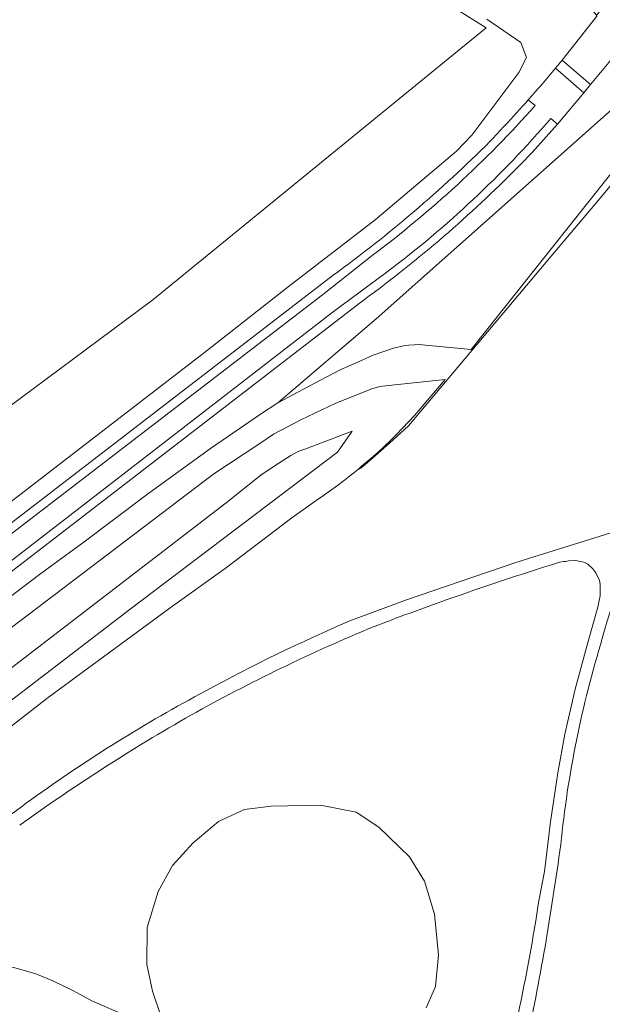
# Model space of a CAD drawing. Extents: x 184422 to 188298, y 343471 to 350189.
# Tile 223 of 256: x 186469 to 186554, y 347754 to 347897. Entities that reach past the tile are written whole.
import ezdxf

# ---------------------------------------------------------------- set-up
doc = ezdxf.new("R2010")
doc.units = 0
for name, color, linetype, lineweight in [('B-WA-GR-BOUWLAND-GV', 252, 'Continuous', 13), ('B-WA-GR-GRAS-GV', 252, 'Continuous', 13), ('B-WA-GW-TALUD_KRUIN-G', 252, 'Continuous', 18), ('B-WA-OG-TERREIN_CULTUURSCHEIDING-GV', 252, 'Continuous', 18), ('B-WA-OG-TERREIN_ONBEGROEID-GV', 252, 'Continuous', 18), ('B-WA-OG-WEG-GV', 252, 'Continuous', 18), ('B-WA-VH-ONVERHARD-GV', 252, 'Continuous', 18), ('B-WA-VH-VERHARDING_ASFALT-GV', 252, 'Continuous', 18)]:
    doc.layers.add(name, color=color, linetype=linetype, lineweight=lineweight)

msp = doc.modelspace()

# ---------------------------------------------------------------- linework, layer by layer
at = {"layer": 'B-WA-GR-BOUWLAND-GV', "flags": 128}
msp.add_lwpolyline([(186396.079, 347779.65), (186404.423, 347787.269), (186414.311, 347796.716), (186420.904, 347803.014), (186432.359, 347814.275), (186446.489, 347824.812), (186488.675, 347856.159), (186536.868, 347895.53), (186524.683, 347903.164)], dxfattribs=at)
msp.add_lwpolyline([(186396.079, 347779.65), (186404.423, 347787.269), (186414.311, 347796.716), (186420.904, 347803.014), (186432.359, 347814.275), (186446.489, 347824.812), (186488.675, 347856.159), (186536.868, 347895.53), (186524.683, 347903.164)], dxfattribs=at)
msp.add_lwpolyline([(186396.079, 347779.65), (186404.423, 347787.269), (186414.311, 347796.716), (186420.904, 347803.014), (186432.359, 347814.275), (186446.489, 347824.812), (186488.675, 347856.159), (186536.868, 347895.53), (186524.683, 347903.164)], dxfattribs=at)
at = {"layer": 'B-WA-GR-GRAS-GV', "flags": 128}
msp.add_lwpolyline([(186560.721, 347881.676), (186559.663, 347881.676), (186555.545, 347884.136), (186520.999, 347853.388), (186506.775, 347841.244), (186509.765, 347842.839), (186511.922, 347844), (186515.847, 347846.081), (186517.975, 347846.99), (186520.534, 347848.124), (186523.501, 347849.13), (186525.193, 347849.537), (186525.683, 347849.596), (186526.485, 347849.656), (186527.245, 347849.678), (186528.139, 347849.585), (186534.708, 347848.95)], close=True, dxfattribs=at)
msp.add_lwpolyline([(186560.721, 347881.676), (186559.663, 347881.676), (186555.545, 347884.136), (186520.999, 347853.388), (186506.775, 347841.244), (186509.765, 347842.839), (186511.922, 347844), (186515.847, 347846.081), (186517.975, 347846.99), (186520.534, 347848.124), (186523.501, 347849.13), (186525.193, 347849.537), (186525.683, 347849.596), (186526.485, 347849.656), (186527.245, 347849.678), (186528.139, 347849.585), (186534.708, 347848.95)], close=True, dxfattribs=at)
msp.add_lwpolyline([(186560.721, 347881.676), (186559.663, 347881.676), (186555.545, 347884.136), (186520.999, 347853.388), (186506.775, 347841.244), (186509.765, 347842.839), (186511.922, 347844), (186515.847, 347846.081), (186517.975, 347846.99), (186520.534, 347848.124), (186523.501, 347849.13), (186525.193, 347849.537), (186525.683, 347849.596), (186526.485, 347849.656), (186527.245, 347849.678), (186528.139, 347849.585), (186534.708, 347848.95)], close=True, dxfattribs=at)
for points in [[(186558.998, 347877.549), (186552.601, 347869.963), (186546.273, 347862.458), (186525.662, 347837.937), (186523.386, 347835.815), (186521.21, 347833.906), (186518.973, 347831.936), (186518.362, 347831.593), (186517.382, 347830.803), (186516.39, 347830.031), (186515.385, 347829.278), (186514.367, 347828.542), (186513.338, 347827.825), (186512.298, 347827.126), (186508.797, 347824.585), (186499.14, 347817.282), (186491.178, 347811.55), (186473.534, 347798.612), (186446.615, 347777.649), (186435.2, 347769.059), (186433.005, 347767.346), (186418.455, 347755.646), (186417.158, 347754.491), (186415.899, 347753.282)], [(186558.998, 347877.549), (186552.601, 347869.963), (186546.273, 347862.458), (186525.662, 347837.937), (186523.386, 347835.815), (186521.21, 347833.906), (186518.973, 347831.936), (186518.362, 347831.593), (186517.382, 347830.803), (186516.39, 347830.031), (186515.385, 347829.278), (186514.367, 347828.542), (186513.338, 347827.825), (186512.298, 347827.126), (186508.797, 347824.585), (186499.14, 347817.282), (186491.178, 347811.55), (186473.534, 347798.612), (186446.615, 347777.649), (186435.2, 347769.059), (186433.005, 347767.346), (186418.455, 347755.646), (186417.158, 347754.491), (186415.899, 347753.282)], [(186558.998, 347877.549), (186552.601, 347869.963), (186546.273, 347862.458), (186525.662, 347837.937), (186523.386, 347835.815), (186521.21, 347833.906), (186518.973, 347831.936), (186518.362, 347831.593), (186517.382, 347830.803), (186516.39, 347830.031), (186515.385, 347829.278), (186514.367, 347828.542), (186513.338, 347827.825), (186512.298, 347827.126), (186508.797, 347824.585), (186499.14, 347817.282), (186491.178, 347811.55), (186473.534, 347798.612), (186446.615, 347777.649), (186435.2, 347769.059), (186433.005, 347767.346), (186418.455, 347755.646), (186417.158, 347754.491), (186415.899, 347753.282)], [(186517.171, 347809.684), (186525.345, 347812.749), (186541.029, 347818.086), (186543.799, 347818.949), (186556.344, 347822.867)], [(186517.171, 347809.684), (186525.345, 347812.749), (186541.029, 347818.086), (186543.799, 347818.949), (186556.344, 347822.867)], [(186517.171, 347809.684), (186525.345, 347812.749), (186541.029, 347818.086), (186543.799, 347818.949), (186556.344, 347822.867)], [(186544.543, 347769.402), (186545.307, 347773.421), (186546.208, 347780.578), (186547.24, 347787.669), (186548.293, 347793.266), (186549.77, 347799.821), (186551.686, 347806.909), (186553.043, 347811.677), (186553.253, 347812.622), (186553.376, 347813.324), (186553.402, 347815.014), (186553.288, 347815.508), (186552.768, 347816.625), (186552.324, 347817.22), (186551.593, 347817.883), (186551.044, 347818.19), (186549.811, 347818.434), (186548.822, 347818.382), (186548.422, 347818.302)], [(186544.543, 347769.402), (186545.307, 347773.421), (186546.208, 347780.578), (186547.24, 347787.669), (186548.293, 347793.266), (186549.77, 347799.821), (186551.686, 347806.909), (186553.043, 347811.677), (186553.253, 347812.622), (186553.376, 347813.324), (186553.402, 347815.014), (186553.288, 347815.508), (186552.768, 347816.625), (186552.324, 347817.22), (186551.593, 347817.883), (186551.044, 347818.19), (186549.811, 347818.434), (186548.822, 347818.382), (186548.422, 347818.302)], [(186544.543, 347769.402), (186545.307, 347773.421), (186546.208, 347780.578), (186547.24, 347787.669), (186548.293, 347793.266), (186549.77, 347799.821), (186551.686, 347806.909), (186553.043, 347811.677), (186553.253, 347812.622), (186553.376, 347813.324), (186553.402, 347815.014), (186553.288, 347815.508), (186552.768, 347816.625), (186552.324, 347817.22), (186551.593, 347817.883), (186551.044, 347818.19), (186549.811, 347818.434), (186548.822, 347818.382), (186548.422, 347818.302)], [(186489.916, 347752.241), (186488.609, 347756.098), (186487.799, 347759.955), (186487.862, 347765.305), (186489.418, 347770.531), (186491.535, 347774.263), (186494.482, 347777.583), (186498.155, 347780.631), (186501.953, 347782.373), (186505.813, 347782.871), (186512.91, 347782.995), (186518.077, 347782), (186521.377, 347779.823), (186525.806, 347775.513), (186527.984, 347772.03), (186529.409, 347767.241), (186530.003, 347761.295), (186529.56, 347756.775), (186528.201, 347753.671)], [(186489.916, 347752.241), (186488.609, 347756.098), (186487.799, 347759.955), (186487.862, 347765.305), (186489.418, 347770.531), (186491.535, 347774.263), (186494.482, 347777.583), (186498.155, 347780.631), (186501.953, 347782.373), (186505.813, 347782.871), (186512.91, 347782.995), (186518.077, 347782), (186521.377, 347779.823), (186525.806, 347775.513), (186527.984, 347772.03), (186529.409, 347767.241), (186530.003, 347761.295), (186529.56, 347756.775), (186528.201, 347753.671)], [(186489.916, 347752.241), (186488.609, 347756.098), (186487.799, 347759.955), (186487.862, 347765.305), (186489.418, 347770.531), (186491.535, 347774.263), (186494.482, 347777.583), (186498.155, 347780.631), (186501.953, 347782.373), (186505.813, 347782.871), (186512.91, 347782.995), (186518.077, 347782), (186521.377, 347779.823), (186525.806, 347775.513), (186527.984, 347772.03), (186529.409, 347767.241), (186530.003, 347761.295), (186529.56, 347756.775), (186528.201, 347753.671)], [(186445.462, 347750.564), (186458.384, 347759.013), (186463.394, 347759.728), (186468.566, 347759.531), (186471.763, 347758.584), (186474.205, 347757.59), (186477.105, 347756.178), (186479.955, 347754.667), (186483.753, 347752.987)], [(186445.462, 347750.564), (186458.384, 347759.013), (186463.394, 347759.728), (186468.566, 347759.531), (186471.763, 347758.584), (186474.205, 347757.59), (186477.105, 347756.178), (186479.955, 347754.667), (186483.753, 347752.987)], [(186445.462, 347750.564), (186458.384, 347759.013), (186463.394, 347759.728), (186468.566, 347759.531), (186471.763, 347758.584), (186474.205, 347757.59), (186477.105, 347756.178), (186479.955, 347754.667), (186483.753, 347752.987)]]:
    msp.add_lwpolyline(points, dxfattribs=at)
at = {"layer": 'B-WA-GR-GRAS-GV'}
for points in [[(186560.988, 347825.523, 0.0590212), (186553.692, 347807.127)], [(186560.988, 347825.523, 0.0590212), (186553.692, 347807.127)], [(186560.988, 347825.523, 0.0590212), (186553.692, 347807.127)], [(186547.205, 347818.074, 0.0093942), (186531.11, 347812.709)], [(186547.205, 347818.074, 0.0093942), (186531.11, 347812.709)], [(186547.205, 347818.074, 0.0093942), (186531.11, 347812.709)], [(186548.422, 347818.302, 0.0790335), (186547.205, 347818.074)], [(186548.422, 347818.302, 0.0790335), (186547.205, 347818.074)], [(186548.422, 347818.302, 0.0790335), (186547.205, 347818.074)], [(186531.11, 347812.709, 0.0060425), (186520.693, 347808.878)], [(186531.11, 347812.709, 0.0060425), (186520.693, 347808.878)], [(186531.11, 347812.709, 0.0060425), (186520.693, 347808.878)], [(186496.314, 347799.547, -0.022892), (186517.171, 347809.684)], [(186496.314, 347799.547, -0.022892), (186517.171, 347809.684)], [(186496.314, 347799.547, -0.022892), (186517.171, 347809.684)], [(186520.693, 347808.878, 0.0290041), (186494.185, 347796.041)], [(186520.693, 347808.878, 0.0290041), (186494.185, 347796.041)], [(186520.693, 347808.878, 0.0290041), (186494.185, 347796.041)], [(186553.692, 347807.127, 0.0487699), (186547.672, 347777.316)], [(186553.692, 347807.127, 0.0487699), (186547.672, 347777.316)], [(186553.692, 347807.127, 0.0487699), (186547.672, 347777.316)], [(186471.144, 347783.873, -0.0337825), (186496.314, 347799.547)], [(186471.144, 347783.873, -0.0337825), (186496.314, 347799.547)], [(186471.144, 347783.873, -0.0337825), (186496.314, 347799.547)], [(186494.185, 347796.041, 0.0271153), (186469.411, 347780.095)], [(186494.185, 347796.041, 0.0271153), (186469.411, 347780.095)], [(186494.185, 347796.041, 0.0271153), (186469.411, 347780.095)], [(186448.185, 347765.569, -0.0219774), (186471.144, 347783.873)], [(186448.185, 347765.569, -0.0219774), (186471.144, 347783.873)], [(186448.185, 347765.569, -0.0219774), (186471.144, 347783.873)], [(186547.672, 347777.316, -0.0185116), (186542.59, 347747.831)], [(186547.672, 347777.316, -0.0185116), (186542.59, 347747.831)], [(186547.672, 347777.316, -0.0185116), (186542.59, 347747.831)], [(186541.497, 347752.694, 0.0167685), (186544.543, 347769.402)], [(186541.497, 347752.694, 0.0167685), (186544.543, 347769.402)], [(186541.497, 347752.694, 0.0167685), (186544.543, 347769.402)]]:
    msp.add_lwpolyline(points, format="xyb", dxfattribs=at)
at = {"layer": 'B-WA-GW-TALUD_KRUIN-G', "flags": 128}
for points in [[(186423.472, 347794.666), (186423.653, 347794.557), (186423.995, 347794.411), (186424.357, 347794.313), (186424.729, 347794.265), (186425.1, 347794.269), (186425.461, 347794.322), (186425.802, 347794.42), (186426.116, 347794.556), (186426.399, 347794.722), (186426.648, 347794.911), (186426.862, 347795.115), (186496.59, 347848.873), (186508.251, 347858.029), (186520.818, 347867.749), (186532.577, 347877.653), (186534.815, 347880.001), (186541.605, 347889.048)], [(186423.472, 347794.666), (186423.653, 347794.557), (186423.995, 347794.411), (186424.357, 347794.313), (186424.729, 347794.265), (186425.1, 347794.269), (186425.461, 347794.322), (186425.802, 347794.42), (186426.116, 347794.556), (186426.399, 347794.722), (186426.648, 347794.911), (186426.862, 347795.115), (186496.59, 347848.873), (186508.251, 347858.029), (186520.818, 347867.749), (186532.577, 347877.653), (186534.815, 347880.001), (186541.605, 347889.048)], [(186423.472, 347794.666), (186423.653, 347794.557), (186423.995, 347794.411), (186424.357, 347794.313), (186424.729, 347794.265), (186425.1, 347794.269), (186425.461, 347794.322), (186425.802, 347794.42), (186426.116, 347794.556), (186426.399, 347794.722), (186426.648, 347794.911), (186426.862, 347795.115), (186496.59, 347848.873), (186508.251, 347858.029), (186520.818, 347867.749), (186532.577, 347877.653), (186534.815, 347880.001), (186541.605, 347889.048)], [(186398.82, 347753.763), (186400.406, 347756.138), (186401.978, 347758.031), (186404.034, 347760.059), (186409.13, 347764.316), (186415.784, 347769.002), (186417.016, 347769.924), (186418.262, 347770.826), (186497.474, 347830.961), (186503.994, 347835.281), (186506.134, 347836.726), (186510.101, 347838.781), (186515.124, 347841.21), (186520.364, 347843.285), (186521.501, 347843.603), (186523.226, 347843.809), (186530.981, 347844.612)], [(186398.82, 347753.763), (186400.406, 347756.138), (186401.978, 347758.031), (186404.034, 347760.059), (186409.13, 347764.316), (186415.784, 347769.002), (186417.016, 347769.924), (186418.262, 347770.826), (186497.474, 347830.961), (186503.994, 347835.281), (186506.134, 347836.726), (186510.101, 347838.781), (186515.124, 347841.21), (186520.364, 347843.285), (186521.501, 347843.603), (186523.226, 347843.809), (186530.981, 347844.612)], [(186398.82, 347753.763), (186400.406, 347756.138), (186401.978, 347758.031), (186404.034, 347760.059), (186409.13, 347764.316), (186415.784, 347769.002), (186417.016, 347769.924), (186418.262, 347770.826), (186497.474, 347830.961), (186503.994, 347835.281), (186506.134, 347836.726), (186510.101, 347838.781), (186515.124, 347841.21), (186520.364, 347843.285), (186521.501, 347843.603), (186523.226, 347843.809), (186530.981, 347844.612)], [(186517.511, 347837.124), (186510.664, 347834.537), (186509.802, 347834.227), (186509.062, 347833.846), (186508.615, 347833.606), (186506.386, 347832.164), (186504.312, 347830.778), (186499.26, 347826.751), (186440.253, 347781.412)], [(186517.511, 347837.124), (186510.664, 347834.537), (186509.802, 347834.227), (186509.062, 347833.846), (186508.615, 347833.606), (186506.386, 347832.164), (186504.312, 347830.778), (186499.26, 347826.751), (186440.253, 347781.412)], [(186517.511, 347837.124), (186510.664, 347834.537), (186509.802, 347834.227), (186509.062, 347833.846), (186508.615, 347833.606), (186506.386, 347832.164), (186504.312, 347830.778), (186499.26, 347826.751), (186440.253, 347781.412)]]:
    msp.add_lwpolyline(points, dxfattribs=at)
at = {"layer": 'B-WA-OG-TERREIN_CULTUURSCHEIDING-GV', "flags": 128}
for points in [[(186524.683, 347903.164), (186536.868, 347895.53), (186488.675, 347856.159), (186446.489, 347824.812)], [(186524.683, 347903.164), (186536.868, 347895.53), (186488.675, 347856.159), (186446.489, 347824.812)], [(186524.683, 347903.164), (186536.868, 347895.53), (186488.675, 347856.159), (186446.489, 347824.812)], [(186426.862, 347795.115), (186496.59, 347848.873), (186508.251, 347858.029), (186520.818, 347867.749), (186532.577, 347877.653), (186534.815, 347880.001), (186541.605, 347889.048), (186542.724, 347891.215), (186541.93, 347893.398), (186536.969, 347896.771)], [(186426.862, 347795.115), (186496.59, 347848.873), (186508.251, 347858.029), (186520.818, 347867.749), (186532.577, 347877.653), (186534.815, 347880.001), (186541.605, 347889.048), (186542.724, 347891.215), (186541.93, 347893.398), (186536.969, 347896.771)], [(186426.862, 347795.115), (186496.59, 347848.873), (186508.251, 347858.029), (186520.818, 347867.749), (186532.577, 347877.653), (186534.815, 347880.001), (186541.605, 347889.048), (186542.724, 347891.215), (186541.93, 347893.398), (186536.969, 347896.771)], [(186560.721, 347881.676), (186534.708, 347848.95), (186528.139, 347849.585), (186527.245, 347849.678), (186526.485, 347849.656), (186525.683, 347849.596), (186525.193, 347849.537), (186523.501, 347849.13), (186520.534, 347848.124), (186517.975, 347846.99), (186515.847, 347846.081), (186511.922, 347844), (186509.765, 347842.839), (186506.775, 347841.244), (186504.369, 347839.678), (186497.034, 347834.624), (186488.077, 347828.184), (186478.565, 347820.999), (186472.291, 347816.38), (186407.352, 347767.039)], [(186560.721, 347881.676), (186534.708, 347848.95), (186528.139, 347849.585), (186527.245, 347849.678), (186526.485, 347849.656), (186525.683, 347849.596), (186525.193, 347849.537), (186523.501, 347849.13), (186520.534, 347848.124), (186517.975, 347846.99), (186515.847, 347846.081), (186511.922, 347844), (186509.765, 347842.839), (186506.775, 347841.244), (186504.369, 347839.678), (186497.034, 347834.624), (186488.077, 347828.184), (186478.565, 347820.999), (186472.291, 347816.38), (186407.352, 347767.039)], [(186560.721, 347881.676), (186534.708, 347848.95), (186528.139, 347849.585), (186527.245, 347849.678), (186526.485, 347849.656), (186525.683, 347849.596), (186525.193, 347849.537), (186523.501, 347849.13), (186520.534, 347848.124), (186517.975, 347846.99), (186515.847, 347846.081), (186511.922, 347844), (186509.765, 347842.839), (186506.775, 347841.244), (186504.369, 347839.678), (186497.034, 347834.624), (186488.077, 347828.184), (186478.565, 347820.999), (186472.291, 347816.38), (186407.352, 347767.039)], [(186418.262, 347770.826), (186497.474, 347830.961), (186503.994, 347835.281), (186506.134, 347836.726), (186510.101, 347838.781), (186515.124, 347841.21), (186520.364, 347843.285), (186521.501, 347843.603), (186523.226, 347843.809), (186530.981, 347844.612), (186527.335, 347840.369), (186526.511, 347839.425), (186525.669, 347838.495), (186524.811, 347837.579), (186523.936, 347836.677), (186523.045, 347835.79), (186522.138, 347834.918), (186521.216, 347834.062), (186520.279, 347833.223), (186518.844, 347832.066), (186518.362, 347831.593), (186518.973, 347831.936), (186521.21, 347833.906), (186523.386, 347835.815), (186525.662, 347837.937), (186546.273, 347862.458), (186552.601, 347869.963), (186558.998, 347877.549)], [(186418.262, 347770.826), (186497.474, 347830.961), (186503.994, 347835.281), (186506.134, 347836.726), (186510.101, 347838.781), (186515.124, 347841.21), (186520.364, 347843.285), (186521.501, 347843.603), (186523.226, 347843.809), (186530.981, 347844.612), (186527.335, 347840.369), (186526.511, 347839.425), (186525.669, 347838.495), (186524.811, 347837.579), (186523.936, 347836.677), (186523.045, 347835.79), (186522.138, 347834.918), (186521.216, 347834.062), (186520.279, 347833.223), (186518.844, 347832.066), (186518.362, 347831.593), (186518.973, 347831.936), (186521.21, 347833.906), (186523.386, 347835.815), (186525.662, 347837.937), (186546.273, 347862.458), (186552.601, 347869.963), (186558.998, 347877.549)], [(186418.262, 347770.826), (186497.474, 347830.961), (186503.994, 347835.281), (186506.134, 347836.726), (186510.101, 347838.781), (186515.124, 347841.21), (186520.364, 347843.285), (186521.501, 347843.603), (186523.226, 347843.809), (186530.981, 347844.612), (186527.335, 347840.369), (186526.511, 347839.425), (186525.669, 347838.495), (186524.811, 347837.579), (186523.936, 347836.677), (186523.045, 347835.79), (186522.138, 347834.918), (186521.216, 347834.062), (186520.279, 347833.223), (186518.844, 347832.066), (186518.362, 347831.593), (186518.973, 347831.936), (186521.21, 347833.906), (186523.386, 347835.815), (186525.662, 347837.937), (186546.273, 347862.458), (186552.601, 347869.963), (186558.998, 347877.549)], [(186446.615, 347777.649), (186473.534, 347798.612), (186491.178, 347811.55), (186499.14, 347817.282), (186508.797, 347824.585), (186512.298, 347827.126), (186513.338, 347827.825), (186514.367, 347828.542), (186515.385, 347829.278), (186516.39, 347830.031), (186517.382, 347830.803), (186518.362, 347831.593), (186518.844, 347832.066), (186520.279, 347833.223), (186521.216, 347834.062), (186522.138, 347834.918), (186523.045, 347835.79), (186523.936, 347836.677), (186524.811, 347837.579), (186525.669, 347838.495), (186526.511, 347839.425), (186527.335, 347840.369), (186530.981, 347844.612), (186523.226, 347843.809), (186521.501, 347843.603), (186520.364, 347843.285), (186515.124, 347841.21), (186510.101, 347838.781), (186506.134, 347836.726), (186503.994, 347835.281), (186497.474, 347830.961), (186418.262, 347770.826)], [(186446.615, 347777.649), (186473.534, 347798.612), (186491.178, 347811.55), (186499.14, 347817.282), (186508.797, 347824.585), (186512.298, 347827.126), (186513.338, 347827.825), (186514.367, 347828.542), (186515.385, 347829.278), (186516.39, 347830.031), (186517.382, 347830.803), (186518.362, 347831.593), (186518.844, 347832.066), (186520.279, 347833.223), (186521.216, 347834.062), (186522.138, 347834.918), (186523.045, 347835.79), (186523.936, 347836.677), (186524.811, 347837.579), (186525.669, 347838.495), (186526.511, 347839.425), (186527.335, 347840.369), (186530.981, 347844.612), (186523.226, 347843.809), (186521.501, 347843.603), (186520.364, 347843.285), (186515.124, 347841.21), (186510.101, 347838.781), (186506.134, 347836.726), (186503.994, 347835.281), (186497.474, 347830.961), (186418.262, 347770.826)], [(186446.615, 347777.649), (186473.534, 347798.612), (186491.178, 347811.55), (186499.14, 347817.282), (186508.797, 347824.585), (186512.298, 347827.126), (186513.338, 347827.825), (186514.367, 347828.542), (186515.385, 347829.278), (186516.39, 347830.031), (186517.382, 347830.803), (186518.362, 347831.593), (186518.844, 347832.066), (186520.279, 347833.223), (186521.216, 347834.062), (186522.138, 347834.918), (186523.045, 347835.79), (186523.936, 347836.677), (186524.811, 347837.579), (186525.669, 347838.495), (186526.511, 347839.425), (186527.335, 347840.369), (186530.981, 347844.612), (186523.226, 347843.809), (186521.501, 347843.603), (186520.364, 347843.285), (186515.124, 347841.21), (186510.101, 347838.781), (186506.134, 347836.726), (186503.994, 347835.281), (186497.474, 347830.961), (186418.262, 347770.826)], [(186438.184, 347775.221), (186485.409, 347811.377), (186515.384, 347834.116), (186517.511, 347837.124), (186510.664, 347834.537), (186509.802, 347834.227), (186509.062, 347833.846), (186508.615, 347833.606), (186506.386, 347832.164), (186504.312, 347830.778), (186499.26, 347826.751), (186440.253, 347781.412)], [(186440.253, 347781.412), (186499.26, 347826.751), (186504.312, 347830.778), (186506.386, 347832.164), (186508.615, 347833.606), (186509.062, 347833.846), (186509.802, 347834.227), (186510.664, 347834.537), (186517.511, 347837.124), (186515.384, 347834.116), (186485.409, 347811.377), (186438.184, 347775.221)], [(186438.184, 347775.221), (186485.409, 347811.377), (186515.384, 347834.116), (186517.511, 347837.124), (186510.664, 347834.537), (186509.802, 347834.227), (186509.062, 347833.846), (186508.615, 347833.606), (186506.386, 347832.164), (186504.312, 347830.778), (186499.26, 347826.751), (186440.253, 347781.412)], [(186440.253, 347781.412), (186499.26, 347826.751), (186504.312, 347830.778), (186506.386, 347832.164), (186508.615, 347833.606), (186509.062, 347833.846), (186509.802, 347834.227), (186510.664, 347834.537), (186517.511, 347837.124), (186515.384, 347834.116), (186485.409, 347811.377), (186438.184, 347775.221)], [(186438.184, 347775.221), (186485.409, 347811.377), (186515.384, 347834.116), (186517.511, 347837.124), (186510.664, 347834.537), (186509.802, 347834.227), (186509.062, 347833.846), (186508.615, 347833.606), (186506.386, 347832.164), (186504.312, 347830.778), (186499.26, 347826.751), (186440.253, 347781.412)], [(186440.253, 347781.412), (186499.26, 347826.751), (186504.312, 347830.778), (186506.386, 347832.164), (186508.615, 347833.606), (186509.062, 347833.846), (186509.802, 347834.227), (186510.664, 347834.537), (186517.511, 347837.124), (186515.384, 347834.116), (186485.409, 347811.377), (186438.184, 347775.221)]]:
    msp.add_lwpolyline(points, dxfattribs=at)
at = {"layer": 'B-WA-OG-TERREIN_ONBEGROEID-GV', "flags": 128}
for points in [[(186528.201, 347753.671), (186529.56, 347756.775), (186530.003, 347761.295), (186529.409, 347767.241), (186527.984, 347772.03), (186525.806, 347775.513), (186521.377, 347779.823), (186518.077, 347782), (186512.91, 347782.995), (186505.813, 347782.871), (186501.953, 347782.373), (186498.155, 347780.631), (186494.482, 347777.583), (186491.535, 347774.263), (186489.418, 347770.531), (186487.862, 347765.305), (186487.799, 347759.955), (186488.609, 347756.098), (186489.916, 347752.241)], [(186528.201, 347753.671), (186529.56, 347756.775), (186530.003, 347761.295), (186529.409, 347767.241), (186527.984, 347772.03), (186525.806, 347775.513), (186521.377, 347779.823), (186518.077, 347782), (186512.91, 347782.995), (186505.813, 347782.871), (186501.953, 347782.373), (186498.155, 347780.631), (186494.482, 347777.583), (186491.535, 347774.263), (186489.418, 347770.531), (186487.862, 347765.305), (186487.799, 347759.955), (186488.609, 347756.098), (186489.916, 347752.241)], [(186528.201, 347753.671), (186529.56, 347756.775), (186530.003, 347761.295), (186529.409, 347767.241), (186527.984, 347772.03), (186525.806, 347775.513), (186521.377, 347779.823), (186518.077, 347782), (186512.91, 347782.995), (186505.813, 347782.871), (186501.953, 347782.373), (186498.155, 347780.631), (186494.482, 347777.583), (186491.535, 347774.263), (186489.418, 347770.531), (186487.862, 347765.305), (186487.799, 347759.955), (186488.609, 347756.098), (186489.916, 347752.241)], [(186483.753, 347752.987), (186479.955, 347754.667), (186477.105, 347756.178), (186474.205, 347757.59), (186471.763, 347758.584), (186468.566, 347759.531), (186463.394, 347759.728), (186458.384, 347759.013), (186445.462, 347750.564)], [(186483.753, 347752.987), (186479.955, 347754.667), (186477.105, 347756.178), (186474.205, 347757.59), (186471.763, 347758.584), (186468.566, 347759.531), (186463.394, 347759.728), (186458.384, 347759.013), (186445.462, 347750.564)], [(186483.753, 347752.987), (186479.955, 347754.667), (186477.105, 347756.178), (186474.205, 347757.59), (186471.763, 347758.584), (186468.566, 347759.531), (186463.394, 347759.728), (186458.384, 347759.013), (186445.462, 347750.564)]]:
    msp.add_lwpolyline(points, dxfattribs=at)
at = {"layer": 'B-WA-OG-WEG-GV', "flags": 128}
for points in [[(186546.925, 347889.679), (186547.866, 347890.852), (186552.889, 347897.181), (186552.863, 347897.326), (186545.201, 347906.55), (186543.872, 347908.15)], [(186546.925, 347889.679), (186547.866, 347890.852), (186552.889, 347897.181), (186552.863, 347897.326), (186545.201, 347906.55), (186543.872, 347908.15)], [(186546.925, 347889.679), (186547.866, 347890.852), (186552.889, 347897.181), (186552.863, 347897.326), (186545.201, 347906.55), (186543.872, 347908.15)], [(186536.969, 347896.771), (186541.93, 347893.398), (186542.724, 347891.215), (186541.605, 347889.048), (186534.815, 347880.001), (186532.577, 347877.653), (186520.818, 347867.749), (186508.251, 347858.029), (186496.59, 347848.873), (186426.862, 347795.115)], [(186536.969, 347896.771), (186541.93, 347893.398), (186542.724, 347891.215), (186541.605, 347889.048), (186534.815, 347880.001), (186532.577, 347877.653), (186520.818, 347867.749), (186508.251, 347858.029), (186496.59, 347848.873), (186426.862, 347795.115)], [(186536.969, 347896.771), (186541.93, 347893.398), (186542.724, 347891.215), (186541.605, 347889.048), (186534.815, 347880.001), (186532.577, 347877.653), (186520.818, 347867.749), (186508.251, 347858.029), (186496.59, 347848.873), (186426.862, 347795.115)], [(186556.577, 347892.815), (186551.963, 347887.292), (186550.997, 347886.122), (186547.199, 347881.568), (186543.55, 347877.496)], [(186556.577, 347892.815), (186551.963, 347887.292), (186550.997, 347886.122), (186547.199, 347881.568), (186543.55, 347877.496)], [(186556.577, 347892.815), (186551.963, 347887.292), (186550.997, 347886.122), (186547.199, 347881.568), (186543.55, 347877.496)], [(186395.596, 347754.177), (186396.259, 347755.236), (186396.952, 347756.278), (186397.676, 347757.302), (186398.429, 347758.306), (186399.21, 347759.29), (186400.018, 347760.252), (186400.853, 347761.191), (186401.714, 347762.106), (186402.599, 347762.996), (186403.507, 347763.86), (186404.438, 347764.697), (186405.39, 347765.507), (186406.362, 347766.287), (186407.352, 347767.039), (186472.291, 347816.38), (186478.565, 347820.999), (186488.077, 347828.184), (186497.034, 347834.624), (186504.369, 347839.678), (186506.775, 347841.244), (186520.999, 347853.388), (186555.545, 347884.136)], [(186395.596, 347754.177), (186396.259, 347755.236), (186396.952, 347756.278), (186397.676, 347757.302), (186398.429, 347758.306), (186399.21, 347759.29), (186400.018, 347760.252), (186400.853, 347761.191), (186401.714, 347762.106), (186402.599, 347762.996), (186403.507, 347763.86), (186404.438, 347764.697), (186405.39, 347765.507), (186406.362, 347766.287), (186407.352, 347767.039), (186472.291, 347816.38), (186478.565, 347820.999), (186488.077, 347828.184), (186497.034, 347834.624), (186504.369, 347839.678), (186506.775, 347841.244), (186520.999, 347853.388), (186555.545, 347884.136)], [(186395.596, 347754.177), (186396.259, 347755.236), (186396.952, 347756.278), (186397.676, 347757.302), (186398.429, 347758.306), (186399.21, 347759.29), (186400.018, 347760.252), (186400.853, 347761.191), (186401.714, 347762.106), (186402.599, 347762.996), (186403.507, 347763.86), (186404.438, 347764.697), (186405.39, 347765.507), (186406.362, 347766.287), (186407.352, 347767.039), (186472.291, 347816.38), (186478.565, 347820.999), (186488.077, 347828.184), (186497.034, 347834.624), (186504.369, 347839.678), (186506.775, 347841.244), (186520.999, 347853.388), (186555.545, 347884.136)], [(186410.355, 347779.347), (186514.759, 347859.718)], [(186410.355, 347779.347), (186514.759, 347859.718)], [(186410.355, 347779.347), (186514.759, 347859.718)], [(186518.503, 347855.626), (186405.86, 347768.787)], [(186518.503, 347855.626), (186405.86, 347768.787)], [(186518.503, 347855.626), (186405.86, 347768.787)]]:
    msp.add_lwpolyline(points, dxfattribs=at)
at = {"layer": 'B-WA-OG-WEG-GV'}
for points in [[(186542.988, 347885.1, 0.0075608), (186546.925, 347889.679)], [(186542.988, 347885.1, 0.0075608), (186546.925, 347889.679)], [(186542.988, 347885.1, 0.0075608), (186546.925, 347889.679)], [(186539.59, 347881.366, 0.006396), (186542.988, 347885.1)], [(186539.59, 347881.366, 0.006396), (186542.988, 347885.1)], [(186539.59, 347881.366, 0.006396), (186542.988, 347885.1)], [(186537.443, 347879.062, 0.0034213), (186539.59, 347881.366)], [(186537.443, 347879.062, 0.0034213), (186539.59, 347881.366)], [(186537.443, 347879.062, 0.0034213), (186539.59, 347881.366)], [(186514.759, 347859.718, 0.0387335), (186537.443, 347879.062)], [(186514.759, 347859.718, 0.0387335), (186537.443, 347879.062)], [(186514.759, 347859.718, 0.0387335), (186537.443, 347879.062)], [(186543.55, 347877.496, -0.0045069), (186540.807, 347874.678)], [(186543.55, 347877.496, -0.0045069), (186540.807, 347874.678)], [(186543.55, 347877.496, -0.0045069), (186540.807, 347874.678)], [(186540.807, 347874.678, -0.0398018), (186518.503, 347855.626)], [(186540.807, 347874.678, -0.0398018), (186518.503, 347855.626)], [(186540.807, 347874.678, -0.0398018), (186518.503, 347855.626)]]:
    msp.add_lwpolyline(points, format="xyb", dxfattribs=at)
at = {"layer": 'B-WA-VH-ONVERHARD-GV'}
for points in [[(186553.692, 347807.127, -0.0590212), (186560.988, 347825.523)], [(186553.692, 347807.127, -0.0590212), (186560.988, 347825.523)], [(186553.692, 347807.127, -0.0590212), (186560.988, 347825.523)], [(186531.11, 347812.709, -0.0093942), (186547.205, 347818.074)], [(186531.11, 347812.709, -0.0093942), (186547.205, 347818.074)], [(186531.11, 347812.709, -0.0093942), (186547.205, 347818.074)], [(186547.205, 347818.074, -0.0790335), (186548.422, 347818.302)], [(186547.205, 347818.074, -0.0790335), (186548.422, 347818.302)], [(186547.205, 347818.074, -0.0790335), (186548.422, 347818.302)], [(186520.693, 347808.878, -0.0060425), (186531.11, 347812.709)], [(186520.693, 347808.878, -0.0060425), (186531.11, 347812.709)], [(186520.693, 347808.878, -0.0060425), (186531.11, 347812.709)], [(186517.171, 347809.684, 0.022892), (186496.314, 347799.547)], [(186517.171, 347809.684, 0.022892), (186496.314, 347799.547)], [(186517.171, 347809.684, 0.022892), (186496.314, 347799.547)], [(186494.185, 347796.041, -0.0290041), (186520.693, 347808.878)], [(186494.185, 347796.041, -0.0290041), (186520.693, 347808.878)], [(186494.185, 347796.041, -0.0290041), (186520.693, 347808.878)], [(186547.672, 347777.316, -0.0487699), (186553.692, 347807.127)], [(186547.672, 347777.316, -0.0487699), (186553.692, 347807.127)], [(186547.672, 347777.316, -0.0487699), (186553.692, 347807.127)], [(186496.314, 347799.547, 0.0337825), (186471.144, 347783.873)], [(186496.314, 347799.547, 0.0337825), (186471.144, 347783.873)], [(186496.314, 347799.547, 0.0337825), (186471.144, 347783.873)], [(186469.411, 347780.095, -0.0271153), (186494.185, 347796.041)], [(186469.411, 347780.095, -0.0271153), (186494.185, 347796.041)], [(186469.411, 347780.095, -0.0271153), (186494.185, 347796.041)], [(186471.144, 347783.873, 0.0219774), (186448.185, 347765.569)], [(186471.144, 347783.873, 0.0219774), (186448.185, 347765.569)], [(186471.144, 347783.873, 0.0219774), (186448.185, 347765.569)], [(186542.59, 347747.831, 0.0185116), (186547.672, 347777.316)], [(186542.59, 347747.831, 0.0185116), (186547.672, 347777.316)], [(186542.59, 347747.831, 0.0185116), (186547.672, 347777.316)], [(186544.543, 347769.402, -0.0167685), (186541.497, 347752.694)], [(186544.543, 347769.402, -0.0167685), (186541.497, 347752.694)], [(186544.543, 347769.402, -0.0167685), (186541.497, 347752.694)]]:
    msp.add_lwpolyline(points, format="xyb", dxfattribs=at)
at = {"layer": 'B-WA-VH-ONVERHARD-GV', "flags": 128}
for points in [[(186556.344, 347822.867), (186543.799, 347818.949), (186541.029, 347818.086), (186525.345, 347812.749), (186517.171, 347809.684)], [(186556.344, 347822.867), (186543.799, 347818.949), (186541.029, 347818.086), (186525.345, 347812.749), (186517.171, 347809.684)], [(186556.344, 347822.867), (186543.799, 347818.949), (186541.029, 347818.086), (186525.345, 347812.749), (186517.171, 347809.684)], [(186548.422, 347818.302), (186548.822, 347818.382), (186549.811, 347818.434), (186551.044, 347818.19), (186551.593, 347817.883), (186552.324, 347817.22), (186552.768, 347816.625), (186553.288, 347815.508), (186553.402, 347815.014), (186553.376, 347813.324), (186553.253, 347812.622), (186553.043, 347811.677), (186551.686, 347806.909), (186549.77, 347799.821), (186548.293, 347793.266), (186547.24, 347787.669), (186546.208, 347780.578), (186545.307, 347773.421), (186544.543, 347769.402)], [(186548.422, 347818.302), (186548.822, 347818.382), (186549.811, 347818.434), (186551.044, 347818.19), (186551.593, 347817.883), (186552.324, 347817.22), (186552.768, 347816.625), (186553.288, 347815.508), (186553.402, 347815.014), (186553.376, 347813.324), (186553.253, 347812.622), (186553.043, 347811.677), (186551.686, 347806.909), (186549.77, 347799.821), (186548.293, 347793.266), (186547.24, 347787.669), (186546.208, 347780.578), (186545.307, 347773.421), (186544.543, 347769.402)], [(186548.422, 347818.302), (186548.822, 347818.382), (186549.811, 347818.434), (186551.044, 347818.19), (186551.593, 347817.883), (186552.324, 347817.22), (186552.768, 347816.625), (186553.288, 347815.508), (186553.402, 347815.014), (186553.376, 347813.324), (186553.253, 347812.622), (186553.043, 347811.677), (186551.686, 347806.909), (186549.77, 347799.821), (186548.293, 347793.266), (186547.24, 347787.669), (186546.208, 347780.578), (186545.307, 347773.421), (186544.543, 347769.402)]]:
    msp.add_lwpolyline(points, dxfattribs=at)
at = {"layer": 'B-WA-VH-VERHARDING_ASFALT-GV', "flags": 128}
for points in [[(186554.393, 347899.041), (186553.761, 347898.255), (186553.632, 347898.27), (186552.863, 347897.326), (186552.889, 347897.181), (186547.866, 347890.852), (186551.963, 347887.292), (186556.577, 347892.815), (186563.364, 347901.507)], [(186554.393, 347899.041), (186553.761, 347898.255), (186553.632, 347898.27), (186552.863, 347897.326), (186552.889, 347897.181), (186547.866, 347890.852), (186551.963, 347887.292), (186556.577, 347892.815), (186563.364, 347901.507)], [(186554.393, 347899.041), (186553.761, 347898.255), (186553.632, 347898.27), (186552.863, 347897.326), (186552.889, 347897.181), (186547.866, 347890.852), (186551.963, 347887.292), (186556.577, 347892.815), (186563.364, 347901.507)], [(186547.199, 347881.568), (186550.997, 347886.122), (186546.925, 347889.679)], [(186547.199, 347881.568), (186550.997, 347886.122), (186546.925, 347889.679)], [(186547.199, 347881.568), (186550.997, 347886.122), (186546.925, 347889.679)], [(186542.988, 347885.1), (186543.977, 347884.272)], [(186543.977, 347884.272), (186542.988, 347885.1)], [(186542.988, 347885.1), (186543.977, 347884.272)], [(186543.977, 347884.272), (186542.988, 347885.1)], [(186542.988, 347885.1), (186543.977, 347884.272)], [(186543.977, 347884.272), (186542.988, 347885.1)], [(186543.55, 347877.496), (186547.199, 347881.568), (186546.241, 347882.394)], [(186543.55, 347877.496), (186547.199, 347881.568), (186546.241, 347882.394)], [(186543.55, 347877.496), (186547.199, 347881.568), (186546.241, 347882.394)], [(186546.241, 347882.394), (186547.199, 347881.568)], [(186546.241, 347882.394), (186547.199, 347881.568)], [(186546.241, 347882.394), (186547.199, 347881.568)], [(186520.38, 347862.543), (186513.2, 347856.853), (186453.715, 347811.174), (186407.563, 347775.452)], [(186407.563, 347775.452), (186453.715, 347811.174), (186513.2, 347856.853), (186520.38, 347862.543)], [(186520.38, 347862.543), (186513.2, 347856.853), (186453.715, 347811.174), (186407.563, 347775.452)], [(186407.563, 347775.452), (186453.715, 347811.174), (186513.2, 347856.853), (186520.38, 347862.543)], [(186520.38, 347862.543), (186513.2, 347856.853), (186453.715, 347811.174), (186407.563, 347775.452)], [(186407.563, 347775.452), (186453.715, 347811.174), (186513.2, 347856.853), (186520.38, 347862.543)], [(186409.213, 347773.062), (186458.115, 347810.595), (186514.585, 347854.246), (186522.587, 347860.196)], [(186522.587, 347860.196), (186514.585, 347854.246), (186458.115, 347810.595), (186409.213, 347773.062)], [(186409.213, 347773.062), (186458.115, 347810.595), (186514.585, 347854.246), (186522.587, 347860.196)], [(186522.587, 347860.196), (186514.585, 347854.246), (186458.115, 347810.595), (186409.213, 347773.062)], [(186409.213, 347773.062), (186458.115, 347810.595), (186514.585, 347854.246), (186522.587, 347860.196)], [(186522.587, 347860.196), (186514.585, 347854.246), (186458.115, 347810.595), (186409.213, 347773.062)], [(186514.759, 347859.718), (186410.355, 347779.347)], [(186514.759, 347859.718), (186410.355, 347779.347)], [(186514.759, 347859.718), (186410.355, 347779.347)], [(186405.86, 347768.787), (186518.503, 347855.626)], [(186405.86, 347768.787), (186518.503, 347855.626)], [(186405.86, 347768.787), (186518.503, 347855.626)]]:
    msp.add_lwpolyline(points, dxfattribs=at)
msp.add_lwpolyline([(186550.997, 347886.122), (186551.963, 347887.292), (186547.866, 347890.852), (186546.925, 347889.679)], close=True, dxfattribs=at)
msp.add_lwpolyline([(186550.997, 347886.122), (186551.963, 347887.292), (186547.866, 347890.852), (186546.925, 347889.679)], close=True, dxfattribs=at)
msp.add_lwpolyline([(186550.997, 347886.122), (186551.963, 347887.292), (186547.866, 347890.852), (186546.925, 347889.679)], close=True, dxfattribs=at)
at = {"layer": 'B-WA-VH-VERHARDING_ASFALT-GV'}
for points in [[(186546.925, 347889.679, -0.0075608), (186542.988, 347885.1)], [(186546.925, 347889.679, -0.0075608), (186542.988, 347885.1)], [(186546.925, 347889.679, -0.0075608), (186542.988, 347885.1)], [(186542.988, 347885.1, -0.006396), (186539.59, 347881.366)], [(186542.988, 347885.1, -0.006396), (186539.59, 347881.366)], [(186542.988, 347885.1, -0.006396), (186539.59, 347881.366)], [(186543.977, 347884.272, -0.0505331), (186520.38, 347862.543)], [(186520.38, 347862.543, 0.0505331), (186543.977, 347884.272)], [(186543.977, 347884.272, -0.0505331), (186520.38, 347862.543)], [(186520.38, 347862.543, 0.0505331), (186543.977, 347884.272)], [(186543.977, 347884.272, -0.0505331), (186520.38, 347862.543)], [(186520.38, 347862.543, 0.0505331), (186543.977, 347884.272)], [(186522.587, 347860.196, 0.0532852), (186546.241, 347882.394)], [(186546.241, 347882.394, -0.0532852), (186522.587, 347860.196)], [(186522.587, 347860.196, 0.0532852), (186546.241, 347882.394)], [(186546.241, 347882.394, -0.0532852), (186522.587, 347860.196)], [(186522.587, 347860.196, 0.0532852), (186546.241, 347882.394)], [(186546.241, 347882.394, -0.0532852), (186522.587, 347860.196)], [(186539.59, 347881.366, -0.0034213), (186537.443, 347879.062)], [(186539.59, 347881.366, -0.0034213), (186537.443, 347879.062)], [(186539.59, 347881.366, -0.0034213), (186537.443, 347879.062)], [(186537.443, 347879.062, -0.0387335), (186514.759, 347859.718)], [(186537.443, 347879.062, -0.0387335), (186514.759, 347859.718)], [(186537.443, 347879.062, -0.0387335), (186514.759, 347859.718)], [(186540.807, 347874.678, 0.0045069), (186543.55, 347877.496)], [(186540.807, 347874.678, 0.0045069), (186543.55, 347877.496)], [(186540.807, 347874.678, 0.0045069), (186543.55, 347877.496)], [(186518.503, 347855.626, 0.0398018), (186540.807, 347874.678)], [(186518.503, 347855.626, 0.0398018), (186540.807, 347874.678)], [(186518.503, 347855.626, 0.0398018), (186540.807, 347874.678)]]:
    msp.add_lwpolyline(points, format="xyb", dxfattribs=at)

doc.saveas('drawing.dxf')
